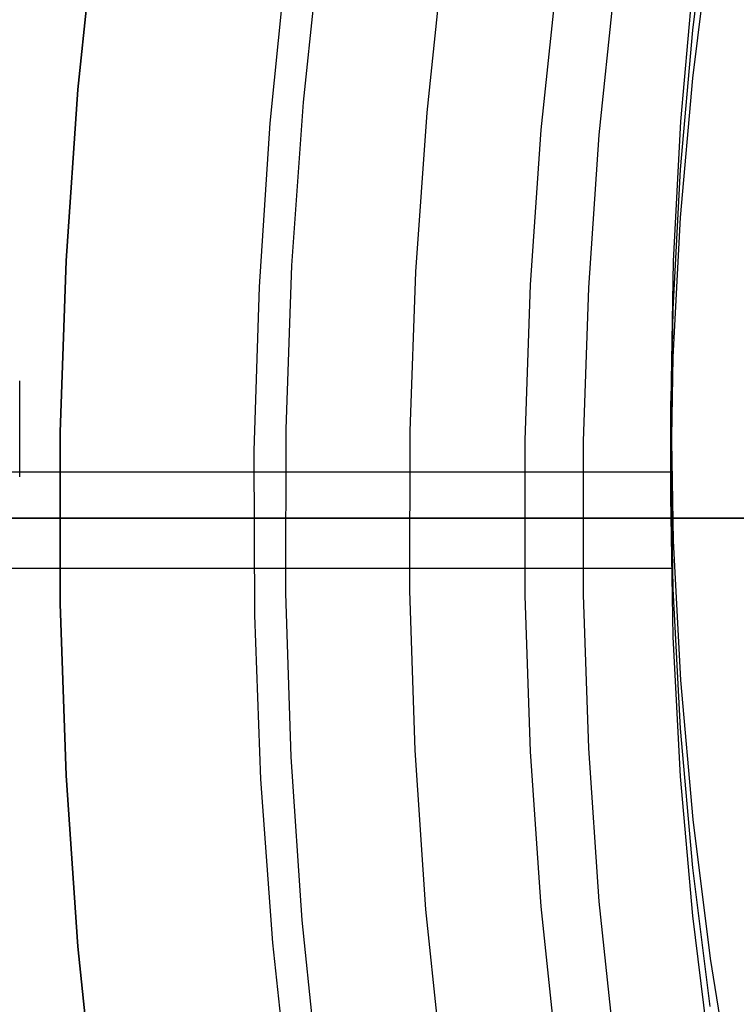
# Model space of a CAD drawing. Header units: millimetres. Extents: x 6038 to 7358, y -8545 to -7225.
# Tile 80 of 256: x 6634 to 6643, y -7891 to -7878. Entities that reach past the tile are written whole.
import ezdxf

# ---------------------------------------------------------------- set-up
doc = ezdxf.new("R2010")
doc.units = ezdxf.units.MM
doc.layers.add('color', color=7, linetype='Continuous')

msp = doc.modelspace()

# ---------------------------------------------------------------- linework, layer by layer
at = {"color": 7, "true_color": 0xffffff}
for p, q in [((6642.477, -7878.384, 67.466), (6642.698, -7876.596, 67.879)), ((6634.783, -7876.952, 231.716), (6634.555, -7879.15, 231.716)), ((6634.555, -7879.15, 259.6), (6634.783, -7876.952, 259.6)), ((6634.783, -7876.952, 231.716), (6634.555, -7879.15, 231.716)), ((6634.783, -7876.952, 245.658), (6634.555, -7879.15, 245.658)), ((6634.555, -7879.15, 259.6), (6634.783, -7876.952, 259.6)), ((6642.477, -7879.002, 70.146), (6642.698, -7877.215, 70.558)), ((6642.477, -7879.002, 70.146), (6642.698, -7877.215, 70.558)), ((6640.726, -7877.674, 211.366), (6640.519, -7879.666, 211.366)), ((6641.472, -7877.764, 212.03), (6641.267, -7879.731, 212.03)), ((6642.477, -7877.765, 64.787), (6642.318, -7879.559, 64.373)), ((6642.477, -7877.765, 64.787), (6642.318, -7879.559, 64.373)), ((6642.318, -7880.177, 67.052), (6642.477, -7878.384, 67.466)), ((6642.318, -7880.796, 69.732), (6642.477, -7879.002, 70.146)), ((6642.318, -7880.796, 69.732), (6642.477, -7879.002, 70.146)), ((6634.555, -7879.15, 231.716), (6634.402, -7881.354, 231.716)), ((6634.402, -7881.354, 259.6), (6634.555, -7879.15, 259.6)), ((6634.555, -7879.15, 231.716), (6634.402, -7881.354, 231.716)), ((6634.555, -7879.15, 245.658), (6634.402, -7881.354, 245.658)), ((6634.402, -7881.354, 259.6), (6634.555, -7879.15, 259.6)), ((6642.318, -7879.559, 64.373), (6642.223, -7881.357, 63.958)), ((6642.318, -7879.559, 64.373), (6642.223, -7881.357, 63.958)), ((6640.519, -7879.666, 211.366), (6640.381, -7881.664, 211.366)), ((6641.267, -7879.731, 212.03), (6641.131, -7881.703, 212.03)), ((6642.223, -7881.975, 66.637), (6642.318, -7880.177, 67.052)), ((6642.223, -7882.594, 69.317), (6642.318, -7880.796, 69.732)), ((6642.223, -7882.594, 69.317), (6642.318, -7880.796, 69.732)), ((6634.402, -7881.354, 231.716), (6634.326, -7883.562, 231.716)), ((6634.326, -7883.562, 259.6), (6634.402, -7881.354, 259.6)), ((6634.402, -7881.354, 231.716), (6634.326, -7883.562, 231.716)), ((6634.402, -7881.354, 245.658), (6634.326, -7883.562, 245.658)), ((6634.326, -7883.562, 259.6), (6634.402, -7881.354, 259.6)), ((6642.223, -7881.357, 63.958), (6642.191, -7883.157, 63.542)), ((6642.223, -7881.357, 63.958), (6642.191, -7883.157, 63.542)), ((6640.381, -7881.664, 211.366), (6640.312, -7883.665, 211.366)), ((6641.131, -7881.703, 212.03), (6641.063, -7883.678, 212.03)), ((6642.191, -7883.775, 66.222), (6642.223, -7881.975, 66.637)), ((6642.191, -7884.394, 68.901), (6642.223, -7882.594, 69.317)), ((6642.191, -7884.394, 68.901), (6642.223, -7882.594, 69.317)), ((6633.805, -7884.135, 68.961), (6633.805, -7882.898, 63.602)), ((6642.191, -7883.157, 63.542), (6642.223, -7884.957, 63.127)), ((6642.191, -7884.394, 68.901), (6642.191, -7883.157, 63.542)), ((6642.191, -7883.157, 63.542), (6642.223, -7884.957, 63.127)), ((6634.326, -7883.562, 231.716), (6634.326, -7885.771, 231.716)), ((6634.326, -7885.771, 259.6), (6634.326, -7883.562, 259.6)), ((6634.326, -7883.562, 231.716), (6634.326, -7885.771, 231.716)), ((6634.326, -7883.562, 245.658), (6634.326, -7885.771, 245.658)), ((6634.326, -7885.771, 259.6), (6634.326, -7883.562, 259.6)), ((6640.312, -7883.665, 211.366), (6640.312, -7885.668, 211.366)), ((6641.063, -7883.678, 212.03), (6641.063, -7885.655, 212.03)), ((6642.223, -7885.575, 65.806), (6642.191, -7883.775, 66.222)), ((6633.495, -7884.072, 63.331), (6642.199, -7884.072, 63.331)), ((6642.223, -7886.194, 68.486), (6642.191, -7884.394, 68.901)), ((6642.223, -7886.194, 68.486), (6642.191, -7884.394, 68.901)), ((6648.116, -7884.667, 103.067), (6627.105, -7884.667, 89.031)), ((6627.377, -7884.667, 88.1), (6646.225, -7884.667, 88.1)), ((6633.316, -7884.667, 259.6), (6634.316, -7884.667, 259.6)), ((6633.817, -7884.667, 225.979), (6633.637, -7884.667, 227.118)), ((6634.036, -7884.667, 224.847), (6633.817, -7884.667, 225.979)), ((6634.295, -7884.667, 223.723), (6634.036, -7884.667, 224.847)), ((6634.593, -7884.667, 222.609), (6634.295, -7884.667, 223.723)), ((6634.336, -7884.667, 230.601), (6634.316, -7884.667, 231.716)), ((6634.316, -7884.667, 231.716), (6634.316, -7884.667, 259.6)), ((6634.394, -7884.667, 229.488), (6634.336, -7884.667, 230.601)), ((6634.49, -7884.667, 228.377), (6634.394, -7884.667, 229.488)), ((6634.626, -7884.667, 227.27), (6634.49, -7884.667, 228.377)), ((6634.929, -7884.667, 221.505), (6634.593, -7884.667, 222.609)), ((6634.799, -7884.667, 226.168), (6634.626, -7884.667, 227.27)), ((6635.011, -7884.667, 225.073), (6634.799, -7884.667, 226.168)), ((6635.304, -7884.667, 220.415), (6634.929, -7884.667, 221.505)), ((6635.26, -7884.667, 223.986), (6635.011, -7884.667, 225.073)), ((6635.547, -7884.667, 222.908), (6635.26, -7884.667, 223.986)), ((6635.716, -7884.667, 219.338), (6635.304, -7884.667, 220.415)), ((6635.871, -7884.667, 221.841), (6635.547, -7884.667, 222.908)), ((6636.165, -7884.667, 218.275), (6635.716, -7884.667, 219.338)), ((6636.233, -7884.667, 220.786), (6635.871, -7884.667, 221.841)), ((6636.652, -7884.667, 217.23), (6636.165, -7884.667, 218.275)), ((6636.63, -7884.667, 219.744), (6636.233, -7884.667, 220.786)), ((6637.064, -7884.667, 218.717), (6636.63, -7884.667, 219.744)), ((6637.174, -7884.667, 216.201), (6636.652, -7884.667, 217.23)), ((6637.532, -7884.667, 217.705), (6637.064, -7884.667, 218.717)), ((6637.732, -7884.667, 215.192), (6637.174, -7884.667, 216.201)), ((6638.036, -7884.667, 216.71), (6637.532, -7884.667, 217.705)), ((6638.324, -7884.667, 214.203), (6637.732, -7884.667, 215.192)), ((6638.574, -7884.667, 215.733), (6638.036, -7884.667, 216.71)), ((6638.951, -7884.667, 213.234), (6638.324, -7884.667, 214.203)), ((6639.145, -7884.667, 214.776), (6638.574, -7884.667, 215.733)), ((6639.611, -7884.667, 212.289), (6638.951, -7884.667, 213.234)), ((6639.75, -7884.667, 213.838), (6639.145, -7884.667, 214.776)), ((6640.303, -7884.667, 211.366), (6639.611, -7884.667, 212.289)), ((6640.386, -7884.667, 212.923), (6639.75, -7884.667, 213.838)), ((6641.027, -7884.667, 210.469), (6640.303, -7884.667, 211.366)), ((6641.054, -7884.667, 212.03), (6640.386, -7884.667, 212.923)), ((6641.782, -7884.667, 209.597), (6641.027, -7884.667, 210.469)), ((6641.753, -7884.667, 211.16), (6641.054, -7884.667, 212.03)), ((6642.481, -7884.667, 210.316), (6641.753, -7884.667, 211.16)), ((6642.567, -7884.667, 208.752), (6641.782, -7884.667, 209.597)), ((6643.238, -7884.667, 209.497), (6642.481, -7884.667, 210.316)), ((6643.381, -7884.667, 207.935), (6642.567, -7884.667, 208.752)), ((6642.223, -7884.957, 63.127), (6642.318, -7886.754, 62.711)), ((6642.223, -7884.957, 63.127), (6642.318, -7886.754, 62.711)), ((6633.495, -7885.309, 68.69), (6642.199, -7885.309, 68.69)), ((6642.318, -7887.373, 65.391), (6642.223, -7885.575, 65.806)), ((6640.312, -7885.668, 211.366), (6640.381, -7887.669, 211.366)), ((6641.063, -7885.655, 212.03), (6641.131, -7887.63, 212.03)), ((6634.326, -7885.771, 231.716), (6634.402, -7887.979, 231.716)), ((6634.402, -7887.979, 259.6), (6634.326, -7885.771, 259.6)), ((6634.326, -7885.771, 231.716), (6634.402, -7887.979, 231.716)), ((6634.326, -7885.771, 245.658), (6634.402, -7887.979, 245.658)), ((6634.402, -7887.979, 259.6), (6634.326, -7885.771, 259.6)), ((6642.318, -7887.992, 68.07), (6642.223, -7886.194, 68.486)), ((6642.318, -7887.992, 68.07), (6642.223, -7886.194, 68.486)), ((6642.318, -7886.754, 62.711), (6642.477, -7888.548, 62.297)), ((6642.318, -7886.754, 62.711), (6642.477, -7888.548, 62.297)), ((6642.477, -7889.167, 64.977), (6642.318, -7887.373, 65.391)), ((6640.381, -7887.669, 211.366), (6640.519, -7889.667, 211.366)), ((6641.131, -7887.63, 212.03), (6641.267, -7889.603, 212.03)), ((6634.402, -7887.979, 231.716), (6634.555, -7890.183, 231.716)), ((6634.555, -7890.183, 259.6), (6634.402, -7887.979, 259.6)), ((6634.402, -7887.979, 231.716), (6634.555, -7890.183, 231.716)), ((6634.402, -7887.979, 245.658), (6634.555, -7890.183, 245.658)), ((6634.555, -7890.183, 259.6), (6634.402, -7887.979, 259.6)), ((6642.477, -7889.785, 67.656), (6642.318, -7887.992, 68.07)), ((6642.477, -7889.785, 67.656), (6642.318, -7887.992, 68.07)), ((6642.477, -7888.548, 62.297), (6642.698, -7890.335, 61.885)), ((6642.477, -7888.548, 62.297), (6642.698, -7890.335, 61.885)), ((6642.698, -7890.954, 64.564), (6642.477, -7889.167, 64.977)), ((6641.267, -7889.603, 212.03), (6641.472, -7891.569, 212.03)), ((6640.519, -7889.667, 211.366), (6640.726, -7891.659, 211.366)), ((6642.698, -7891.573, 67.244), (6642.477, -7889.785, 67.656)), ((6642.698, -7891.573, 67.244), (6642.477, -7889.785, 67.656)), ((6634.555, -7890.183, 231.716), (6634.783, -7892.381, 231.716)), ((6634.783, -7892.381, 259.6), (6634.555, -7890.183, 259.6)), ((6634.555, -7890.183, 231.716), (6634.783, -7892.381, 231.716)), ((6634.555, -7890.183, 245.658), (6634.783, -7892.381, 245.658)), ((6634.783, -7892.381, 259.6), (6634.555, -7890.183, 259.6)), ((6642.698, -7890.335, 61.885), (6642.983, -7892.114, 61.474)), ((6642.698, -7890.335, 61.885), (6642.983, -7892.114, 61.474))]:
    msp.add_line(p, q, dxfattribs=at)
at = {"layer": 'color', "color": 254, "true_color": 0xcad1ee}
for p, q in [((6637.46, -7879.31, 26.2), (6637.681, -7877.213, 26.2)), ((6637.46, -7879.31, 26.2), (6637.681, -7877.213, 26.2)), ((6637.238, -7877.479, 30.3), (6637.027, -7879.582, 30.3)), ((6637.238, -7877.479, 30.3), (6637.027, -7879.582, 30.3)), ((6637.238, -7877.479, 28.2), (6637.027, -7879.582, 28.2)), ((6637.238, -7877.479, 29.25), (6637.027, -7879.582, 29.25)), ((6637.238, -7877.479, 28.2), (6637.027, -7879.582, 28.2)), ((6639.054, -7879.446, 26.2), (6639.269, -7877.403, 26.2)), ((6639.054, -7879.446, 28.2), (6639.269, -7877.403, 28.2)), ((6639.054, -7879.446, 26.2), (6639.269, -7877.403, 26.2)), ((6639.054, -7879.446, 27.2), (6639.269, -7877.403, 27.2)), ((6639.054, -7879.446, 28.2), (6639.269, -7877.403, 28.2)), ((6637.311, -7881.414, 26.2), (6637.46, -7879.31, 26.2)), ((6637.311, -7881.414, 26.2), (6637.46, -7879.31, 26.2)), ((6638.909, -7881.495, 26.2), (6639.054, -7879.446, 26.2)), ((6638.909, -7881.495, 28.2), (6639.054, -7879.446, 28.2)), ((6638.909, -7881.495, 26.2), (6639.054, -7879.446, 26.2)), ((6638.909, -7881.495, 27.2), (6639.054, -7879.446, 27.2)), ((6638.909, -7881.495, 28.2), (6639.054, -7879.446, 28.2)), ((6637.027, -7879.582, 30.3), (6636.888, -7881.69, 30.3)), ((6637.027, -7879.582, 30.3), (6636.888, -7881.69, 30.3)), ((6637.027, -7879.582, 28.2), (6636.888, -7881.69, 28.2)), ((6637.027, -7879.582, 29.25), (6636.888, -7881.69, 29.25)), ((6637.027, -7879.582, 28.2), (6636.888, -7881.69, 28.2)), ((6637.236, -7883.522, 26.2), (6637.311, -7881.414, 26.2)), ((6637.236, -7883.522, 26.2), (6637.311, -7881.414, 26.2)), ((6638.835, -7883.547, 26.2), (6638.909, -7881.495, 26.2)), ((6638.835, -7883.547, 28.2), (6638.909, -7881.495, 28.2)), ((6638.835, -7883.547, 26.2), (6638.909, -7881.495, 26.2)), ((6638.835, -7883.547, 27.2), (6638.909, -7881.495, 27.2)), ((6638.835, -7883.547, 28.2), (6638.909, -7881.495, 28.2)), ((6636.888, -7881.69, 30.3), (6636.822, -7883.802, 30.3)), ((6636.888, -7881.69, 30.3), (6636.822, -7883.802, 30.3)), ((6636.888, -7881.69, 28.2), (6636.822, -7883.802, 28.2)), ((6636.888, -7881.69, 29.25), (6636.822, -7883.802, 29.25)), ((6636.888, -7881.69, 28.2), (6636.822, -7883.802, 28.2)), ((6637.232, -7885.631, 26.2), (6637.236, -7883.522, 26.2)), ((6637.232, -7885.631, 26.2), (6637.236, -7883.522, 26.2)), ((6638.832, -7885.601, 26.2), (6638.835, -7883.547, 26.2)), ((6638.832, -7885.601, 28.2), (6638.835, -7883.547, 28.2)), ((6638.832, -7885.601, 26.2), (6638.835, -7883.547, 26.2)), ((6638.832, -7885.601, 27.2), (6638.835, -7883.547, 27.2)), ((6638.832, -7885.601, 28.2), (6638.835, -7883.547, 28.2)), ((6636.822, -7883.802, 30.3), (6636.829, -7885.915, 30.3)), ((6636.822, -7883.802, 30.3), (6636.829, -7885.915, 30.3)), ((6636.822, -7883.802, 28.2), (6636.829, -7885.915, 28.2)), ((6636.822, -7883.802, 29.25), (6636.829, -7885.915, 29.25)), ((6636.822, -7883.802, 28.2), (6636.829, -7885.915, 28.2)), ((6637.302, -7887.738, 26.2), (6637.232, -7885.631, 26.2)), ((6637.302, -7887.738, 26.2), (6637.232, -7885.631, 26.2)), ((6638.9, -7887.654, 26.2), (6638.832, -7885.601, 26.2)), ((6638.9, -7887.654, 28.2), (6638.832, -7885.601, 28.2)), ((6638.9, -7887.654, 26.2), (6638.832, -7885.601, 26.2)), ((6638.9, -7887.654, 27.2), (6638.832, -7885.601, 27.2)), ((6638.9, -7887.654, 28.2), (6638.832, -7885.601, 28.2)), ((6636.829, -7885.915, 30.3), (6636.908, -7888.026, 30.3)), ((6636.829, -7885.915, 30.3), (6636.908, -7888.026, 30.3)), ((6636.829, -7885.915, 28.2), (6636.908, -7888.026, 28.2)), ((6636.829, -7885.915, 29.25), (6636.908, -7888.026, 29.25)), ((6636.829, -7885.915, 28.2), (6636.908, -7888.026, 28.2)), ((6637.444, -7889.842, 26.2), (6637.302, -7887.738, 26.2)), ((6637.444, -7889.842, 26.2), (6637.302, -7887.738, 26.2)), ((6639.038, -7889.704, 26.2), (6638.9, -7887.654, 26.2)), ((6639.038, -7889.704, 28.2), (6638.9, -7887.654, 28.2)), ((6639.038, -7889.704, 26.2), (6638.9, -7887.654, 26.2)), ((6639.038, -7889.704, 27.2), (6638.9, -7887.654, 27.2)), ((6639.038, -7889.704, 28.2), (6638.9, -7887.654, 28.2)), ((6636.908, -7888.026, 30.3), (6637.06, -7890.133, 30.3)), ((6636.908, -7888.026, 30.3), (6637.06, -7890.133, 30.3)), ((6636.908, -7888.026, 28.2), (6637.06, -7890.133, 28.2)), ((6636.908, -7888.026, 29.25), (6637.06, -7890.133, 29.25)), ((6636.908, -7888.026, 28.2), (6637.06, -7890.133, 28.2)), ((6639.248, -7891.747, 26.2), (6639.038, -7889.704, 26.2)), ((6639.248, -7891.747, 28.2), (6639.038, -7889.704, 28.2)), ((6639.248, -7891.747, 26.2), (6639.038, -7889.704, 26.2)), ((6639.248, -7891.747, 27.2), (6639.038, -7889.704, 27.2)), ((6639.248, -7891.747, 28.2), (6639.038, -7889.704, 28.2)), ((6637.659, -7891.94, 26.2), (6637.444, -7889.842, 26.2)), ((6637.659, -7891.94, 26.2), (6637.444, -7889.842, 26.2)), ((6637.06, -7890.133, 30.3), (6637.284, -7892.234, 30.3)), ((6637.06, -7890.133, 30.3), (6637.284, -7892.234, 30.3)), ((6637.06, -7890.133, 28.2), (6637.284, -7892.234, 28.2)), ((6637.06, -7890.133, 29.25), (6637.284, -7892.234, 29.25)), ((6637.06, -7890.133, 28.2), (6637.284, -7892.234, 28.2))]:
    msp.add_line(p, q, dxfattribs=at)
at = {"layer": 'color'}
msp.add_line((6625.316, -7884.667, 43.5), (6771.316, -7884.667, 43.5), dxfattribs=at)

doc.saveas('drawing.dxf')
